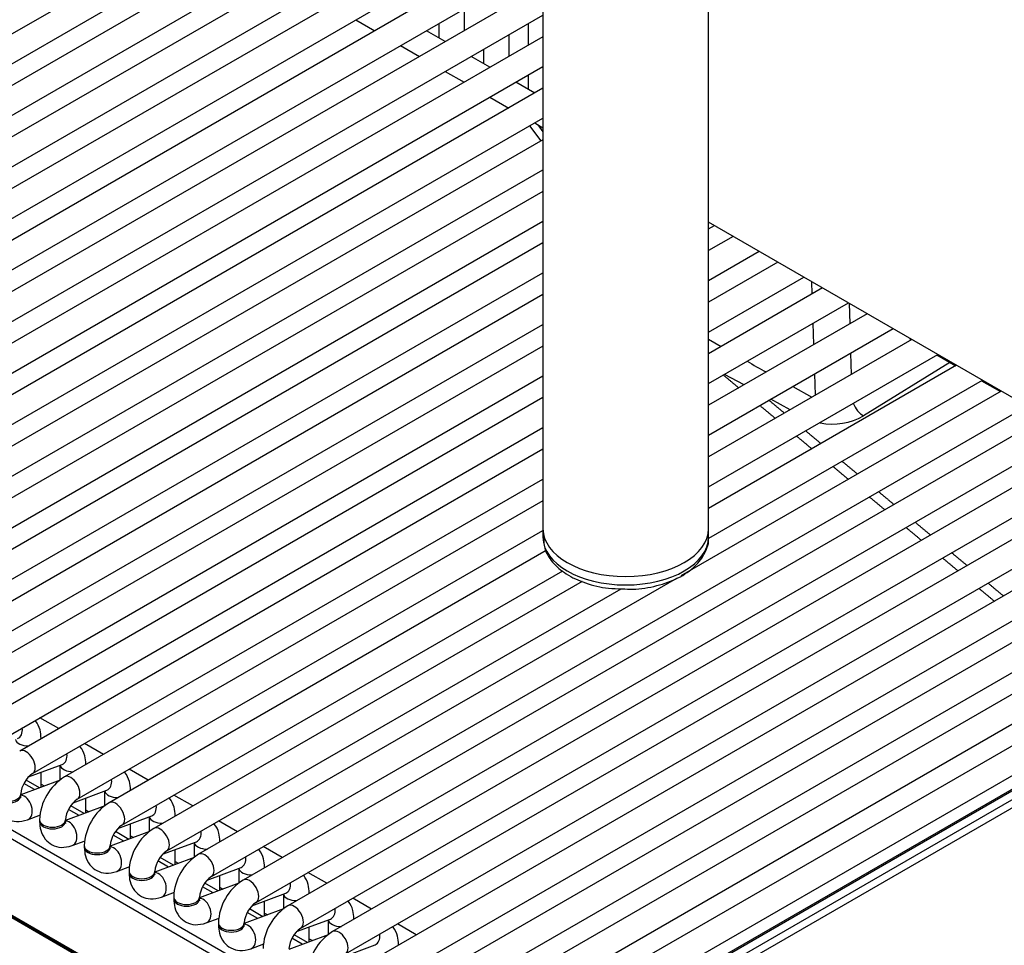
# Model space of a CAD drawing. Header units: millimetres. Extents: x -40 to 419, y 0 to 295.
# Tile 55 of 72: x 342 to 352, y 103 to 112. Entities that reach past the tile are written whole.
import ezdxf

# ---------------------------------------------------------------- set-up
doc = ezdxf.new("R2010")
doc.units = ezdxf.units.MM
doc.layers.add('BW4_CTMPLUS_RL', color=7, linetype='Continuous')
doc.layers.add('Standard', color=7, linetype='Continuous')

# ---------------------------------------------------------------- blocks, each defined once
blk = doc.blocks.new('SE3')
at = {"layer": 'BW4_CTMPLUS_RL', "color": 7, "linetype": 'Continuous'}
for p, q in [((347.3490772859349, 128.6841101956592), (347.3490772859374, 107.0749685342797)), ((348.9490772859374, 107.0749685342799), (348.9490772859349, 128.6841101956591)), ((347.1623918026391, 100.4769704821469), (318.1003030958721, 117.2559752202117)), ((318.1013773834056, 117.246492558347), (347.1634660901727, 100.4674878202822)), ((318.1114691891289, 117.228426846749), (347.173557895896, 100.4494221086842)), ((345.3628019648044, 113.6822939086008), (336.2411244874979, 108.4158909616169)), ((336.3661244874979, 108.1993846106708), (345.4878019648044, 113.4657875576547)), ((345.7948442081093, 113.4328542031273), (336.6731667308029, 108.1664512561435)), ((336.7981667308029, 107.9499449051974), (345.9198442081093, 113.2163478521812)), ((346.2268864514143, 113.1834144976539), (337.1052089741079, 107.9170115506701)), ((337.2302089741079, 107.700505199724), (346.3518864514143, 112.9669081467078)), ((346.6589286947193, 112.9339747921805), (337.5372512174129, 107.6675718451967)), ((337.6622512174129, 107.4510654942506), (346.7839286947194, 112.7174684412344)), ((347.0909709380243, 112.6845350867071), (337.9692934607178, 107.4181321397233)), ((338.0942934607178, 107.2016257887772), (347.2159709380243, 112.468028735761)), ((347.3490772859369, 112.3346734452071), (338.4013357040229, 107.1686924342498)), ((346.591163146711, 111.8970915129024), (346.591163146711, 112.1072957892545)), ((338.5263357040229, 106.9521860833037), (347.3490772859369, 112.0459983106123)), ((345.5405603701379, 111.9996094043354), (345.7226026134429, 111.8945072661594)), ((346.341163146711, 111.962958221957), (346.341163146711, 111.8260563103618)), ((347.2052476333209, 111.962958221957), (347.2052476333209, 111.752753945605)), ((346.4046448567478, 111.7894051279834), (346.2226026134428, 111.8945072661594)), ((347.023205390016, 111.647651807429), (347.023205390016, 111.857856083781)), ((347.3490772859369, 111.8357940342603), (338.8333779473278, 106.9192527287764)), ((345.9726026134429, 111.750169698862), (346.1546448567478, 111.645067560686)), ((346.773205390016, 111.7135185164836), (346.773205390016, 111.5766166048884)), ((346.8366871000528, 111.53996542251), (346.6546448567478, 111.645067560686)), ((338.9583779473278, 106.7027463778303), (347.3490772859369, 111.5471188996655)), ((346.4046448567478, 111.5007299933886), (346.5866871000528, 111.3956278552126)), ((347.2687293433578, 111.2905257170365), (347.0866871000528, 111.3956278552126)), ((347.2052476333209, 111.4640788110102), (347.2052476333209, 111.3271768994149)), ((347.349077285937, 111.3369146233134), (339.2654201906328, 106.669813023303)), ((346.8366871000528, 111.2512902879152), (347.0187293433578, 111.1461881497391)), ((339.3904201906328, 106.4533066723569), (347.349077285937, 111.0482394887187)), ((347.2687293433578, 111.0018505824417), (347.349077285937, 110.9554616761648)), ((347.330449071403, 110.8272802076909), (347.2224579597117, 110.9751357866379)), ((347.2988670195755, 110.9844505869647), (347.349077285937, 110.915705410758)), ((347.349077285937, 110.8380352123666), (339.6974624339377, 106.4203733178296)), ((339.8224624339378, 106.2038669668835), (347.349077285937, 110.5493600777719)), ((347.349077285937, 110.3391558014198), (340.1295046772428, 106.1709336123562)), ((340.2545046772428, 105.95442726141), (347.3490772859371, 110.050480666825)), ((354.8489140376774, 106.6361016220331), (348.9490772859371, 110.0423739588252)), ((348.9490772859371, 109.9764822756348), (349.0061411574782, 110.00942811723)), ((349.1881834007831, 109.904325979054), (348.9490772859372, 109.7662779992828)), ((347.3490772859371, 109.8402763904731), (340.5615469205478, 105.9214939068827)), ((348.9490772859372, 109.477602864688), (349.4381834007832, 109.7599884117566)), ((349.6202256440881, 109.6548862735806), (348.9490772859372, 109.267398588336)), ((340.6865469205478, 105.7049875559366), (347.3490772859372, 109.5516012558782)), ((348.9490772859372, 108.9787234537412), (349.8702256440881, 109.5105487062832)), ((350.0522678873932, 109.4054465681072), (348.9490772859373, 108.7685191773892)), ((349.952730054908, 109.3479783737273), (349.9491912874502, 109.4649578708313)), ((347.3490772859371, 109.3413969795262), (340.9935891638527, 105.6720542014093)), ((348.9490772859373, 108.4798440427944), (350.3022678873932, 109.2611090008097)), ((350.3091448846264, 109.2571385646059), (350.3151585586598, 109.0583471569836)), ((350.4843101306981, 109.1560068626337), (348.9490772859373, 108.2696397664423)), ((341.1185891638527, 105.4555478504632), (347.3490772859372, 109.0527218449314)), ((348.9490772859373, 107.9809646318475), (350.7343101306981, 109.0116692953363)), ((349.9675626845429, 108.857662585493), (349.9613129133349, 109.0642585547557)), ((348.9490772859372, 108.9103845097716), (349.0719362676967, 108.8394518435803)), ((350.9163523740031, 108.9065671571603), (348.9490772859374, 107.7707603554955)), ((347.3490772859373, 108.8425175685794), (341.4256314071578, 105.4226144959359)), ((348.9490772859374, 107.4820852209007), (351.1663523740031, 108.7622295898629)), ((350.3237414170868, 108.774627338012), (350.3299911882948, 108.5680313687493)), ((351.1571095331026, 108.7568932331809), (351.3391517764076, 108.6517910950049)), ((351.348394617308, 108.6571274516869), (348.9490772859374, 107.2718809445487)), ((351.283930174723, 108.6836733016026), (350.4489792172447, 108.1667473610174)), ((341.5506314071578, 105.2061081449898), (347.3490772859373, 108.5538424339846)), ((349.2930601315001, 108.4682383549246), (349.1028649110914, 108.5686333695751)), ((349.9823953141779, 108.3673467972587), (349.9761455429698, 108.5739427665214)), ((348.9513279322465, 106.9845052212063), (351.598394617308, 108.5127898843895)), ((349.7635231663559, 108.4511856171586), (349.950047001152, 108.3486706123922)), ((351.5891517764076, 108.5074535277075), (351.7711940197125, 108.4023513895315)), ((334.8997971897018, 108.385862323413), (346.9840482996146, 101.4090166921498)), ((347.3490772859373, 108.3436381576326), (341.8576736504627, 105.1731747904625)), ((351.780436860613, 108.4076877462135), (348.6829531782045, 106.6193547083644)), ((346.9395907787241, 101.3417787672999), (334.8553396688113, 108.318624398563)), ((344.1428848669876, 103.7094699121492), (352.0304368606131, 108.2633501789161)), ((349.7389743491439, 108.2268076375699), (349.5524507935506, 108.32932248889)), ((352.212479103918, 108.15824804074), (344.4499271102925, 103.6765365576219)), ((341.9826736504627, 104.9566684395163), (347.3490772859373, 108.0549630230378)), ((344.5749271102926, 103.4600302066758), (352.462479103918, 108.0139104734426)), ((352.644521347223, 107.9088083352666), (344.8819693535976, 103.4270968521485)), ((347.3490772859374, 107.8447587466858), (342.2897158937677, 104.923735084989)), ((345.0069693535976, 103.2105905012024), (352.894521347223, 107.7644707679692)), ((353.076563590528, 107.6593686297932), (345.3140115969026, 103.1776571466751)), ((342.4147158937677, 104.7072287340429), (347.3490772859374, 107.556083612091)), ((345.4390115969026, 102.961150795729), (353.326563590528, 107.5150310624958)), ((353.508605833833, 107.4099289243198), (345.7460538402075, 102.9282174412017)), ((347.3490772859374, 107.345879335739), (342.7217581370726, 104.6742953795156)), ((345.8710538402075, 102.7117110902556), (353.758605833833, 107.2655913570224)), ((353.940648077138, 107.1604892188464), (346.1780960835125, 102.6787777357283)), ((342.8467581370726, 104.4577890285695), (347.3490772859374, 107.0572042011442)), ((347.3490772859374, 107.0749685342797), (347.3490772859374, 106.9933188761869)), ((348.9490772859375, 106.9933188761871), (348.9490772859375, 107.0749685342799)), ((347.3794082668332, 106.8645115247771), (343.1538003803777, 104.4248556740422)), ((346.3030960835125, 102.4622713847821), (353.8704808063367, 106.8313029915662)), ((343.2788003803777, 104.2083493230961), (347.5401479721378, 106.6686395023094)), ((353.9286935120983, 106.6547078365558), (346.6101383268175, 102.4293380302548)), ((347.7273142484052, 106.5664957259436), (343.5858426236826, 104.1754159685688)), ((348.6387459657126, 106.5938316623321), (344.0178848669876, 103.9259762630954)), ((343.7108426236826, 103.9589096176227), (348.1040114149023, 106.4953068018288)), ((346.7351383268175, 102.2128316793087), (354.0536935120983, 106.4382014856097)), ((354.3607357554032, 106.4052681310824), (347.0421805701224, 102.1798983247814)), ((347.1671805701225, 101.9633919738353), (354.4857357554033, 106.1887617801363)), ((354.3868880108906, 105.9998258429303), (347.4184761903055, 101.9766114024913)), ((354.4118880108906, 105.9973494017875), (347.4434761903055, 101.9741349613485)), ((347.5153999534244, 101.9326097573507), (354.4838117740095, 105.9558241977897)), ((354.5191671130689, 105.8945869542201), (347.5507552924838, 101.8713725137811)), ((342.6668784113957, 105.1414899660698), (342.4848361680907, 105.2465921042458)), ((342.4970148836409, 105.0434192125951), (342.4970148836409, 105.0457010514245)), ((343.0989206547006, 104.8920502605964), (342.9168784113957, 104.9971523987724)), ((342.3752584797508, 104.6738352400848), (342.7017389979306, 104.7958558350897)), ((342.4970148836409, 104.5753177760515), (342.4970148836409, 104.7193411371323)), ((342.6790571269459, 104.7873785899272), (342.6790571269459, 104.6433552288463)), ((342.9290571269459, 104.7939795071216), (342.9290571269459, 104.7962613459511)), ((343.5309628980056, 104.642610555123), (343.3489206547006, 104.747712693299)), ((342.6797089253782, 104.6435988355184), (342.3004391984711, 104.5018485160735)), ((342.4800761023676, 104.5689869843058), (342.3510783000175, 104.6434639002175)), ((342.4314422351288, 104.5508102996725), (342.3300536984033, 104.6093469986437)), ((342.4970148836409, 104.6038745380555), (342.5270400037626, 104.5865395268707)), ((342.8073007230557, 104.4243955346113), (343.1337812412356, 104.5464161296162)), ((343.1110993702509, 104.5379388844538), (343.1110993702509, 104.3939155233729)), ((343.3610993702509, 104.5445398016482), (343.3610993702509, 104.5468216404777)), ((342.3004391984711, 104.4929657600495), (342.3004391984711, 104.5092956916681)), ((342.9290571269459, 104.3258780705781), (342.9290571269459, 104.4699014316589)), ((343.9630051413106, 104.3931708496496), (343.7809628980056, 104.4982729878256)), ((343.1117511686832, 104.394159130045), (342.732481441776, 104.2524088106)), ((342.8634844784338, 104.3013705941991), (342.7620959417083, 104.3599072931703)), ((342.9121183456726, 104.3195472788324), (342.7831205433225, 104.3940241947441)), ((342.9290571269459, 104.354434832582), (342.9590822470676, 104.3370998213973)), ((342.3652805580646, 104.2591925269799), (342.4899526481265, 104.3057881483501)), ((342.482481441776, 104.2598559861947), (342.482481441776, 104.2435260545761)), ((342.732481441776, 104.2435260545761), (342.732481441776, 104.2598559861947)), ((343.2393429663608, 104.1749558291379), (343.5658234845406, 104.2969764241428)), ((343.5431416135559, 104.2884991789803), (343.5431416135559, 104.1444758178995)), ((343.7931416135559, 104.2951000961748), (343.7931416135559, 104.2973819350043)), ((344.3950473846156, 104.1437311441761), (344.2130051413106, 104.2488332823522)), ((343.3610993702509, 104.0764383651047), (343.3610993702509, 104.2204617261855)), ((342.7973228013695, 104.0097528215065), (342.9219948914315, 104.0563484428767)), ((343.5437934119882, 104.1447194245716), (343.1645236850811, 104.0029691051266)), ((343.2955267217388, 104.0519308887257), (343.1941381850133, 104.1104675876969)), ((343.3441605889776, 104.070107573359), (343.2151627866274, 104.1445844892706)), ((343.3610993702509, 104.1049951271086), (343.3911244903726, 104.0876601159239)), ((342.914523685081, 104.0104162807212), (342.914523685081, 103.9940863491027)), ((343.164523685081, 103.9940863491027), (343.164523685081, 104.0104162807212)), ((343.6713852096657, 103.9255161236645), (343.9978657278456, 104.0475367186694)), ((343.7931416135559, 103.8269986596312), (343.7931416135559, 103.9710220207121)), ((343.9751838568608, 104.0390594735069), (343.9751838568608, 103.8950361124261)), ((344.2251838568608, 104.0456603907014), (344.2251838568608, 104.0479422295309)), ((344.8270896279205, 103.8942914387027), (344.6450473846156, 103.9993935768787)), ((343.9758356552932, 103.8952797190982), (343.596565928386, 103.7535293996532)), ((343.7275689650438, 103.8024911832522), (343.6261804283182, 103.8610278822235)), ((343.7762028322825, 103.8206678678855), (343.6472050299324, 103.8951447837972)), ((343.2293650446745, 103.760313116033), (343.3540371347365, 103.8069087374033)), ((343.7931416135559, 103.8555554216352), (343.8231667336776, 103.8382204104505)), ((344.1034274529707, 103.6760764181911), (344.4299079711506, 103.798097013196)), ((344.4072261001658, 103.7896197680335), (344.4072261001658, 103.6455964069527)), ((344.6572261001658, 103.796220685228), (344.6572261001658, 103.7985025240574)), ((343.346565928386, 103.7609765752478), (343.346565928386, 103.7446466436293)), ((343.596565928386, 103.7446466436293), (343.596565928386, 103.7609765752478)), ((344.2251838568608, 103.5775589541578), (344.2251838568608, 103.7215823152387)), ((345.2591318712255, 103.6448517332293), (345.0770896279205, 103.7499538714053)), ((344.4078778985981, 103.6458400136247), (344.028608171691, 103.5040896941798)), ((344.1596112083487, 103.5530514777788), (344.0582226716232, 103.61158817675)), ((344.2082450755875, 103.5712281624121), (344.0792472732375, 103.6457050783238)), ((344.2251838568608, 103.6061157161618), (344.2552089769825, 103.588780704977)), ((343.6614072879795, 103.5108734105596), (343.7860793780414, 103.5574690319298)), ((343.778608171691, 103.5115368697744), (343.778608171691, 103.4952069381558)), ((344.028608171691, 103.4952069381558), (344.028608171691, 103.5115368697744)), ((344.5354696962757, 103.4266367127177), (344.8619502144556, 103.5486573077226)), ((344.8392683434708, 103.5401800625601), (344.8392683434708, 103.3961567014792)), ((345.0892683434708, 103.5467809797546), (345.0892683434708, 103.549062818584)), ((345.6911741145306, 103.3954120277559), (345.5091318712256, 103.5005141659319)), ((344.8399201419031, 103.3964003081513), (344.4606504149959, 103.2546499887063)), ((344.6402873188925, 103.3217884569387), (344.5112895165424, 103.3962653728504)), ((344.6572261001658, 103.3281192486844), (344.6572261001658, 103.4721426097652)), ((344.0934495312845, 103.2614337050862), (344.2181216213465, 103.3080293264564)), ((344.5916534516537, 103.3036117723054), (344.4902649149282, 103.3621484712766)), ((344.6572261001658, 103.3566760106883), (344.6872512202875, 103.3393409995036)), ((344.9675119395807, 103.1771970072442), (345.2939924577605, 103.2992176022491)), ((345.2713105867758, 103.2907403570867), (345.2713105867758, 103.1467169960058)), ((345.5213105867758, 103.2973412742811), (345.5213105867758, 103.2996231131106)), ((344.2106504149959, 103.262097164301), (344.2106504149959, 103.2457672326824)), ((344.4606504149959, 103.2457672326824), (344.4606504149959, 103.262097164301)), ((345.0892683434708, 103.078679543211), (345.0892683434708, 103.2227029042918)), ((346.1232163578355, 103.1459723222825), (345.9411741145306, 103.2510744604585)), ((345.2719623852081, 103.1469606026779), (344.8926926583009, 103.0052102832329)), ((345.021069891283, 103.055688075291), (344.9223071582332, 103.1127087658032)), ((345.0723295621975, 103.0723487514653), (344.9433317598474, 103.146825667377)), ((345.0892683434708, 103.1072363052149), (345.1192934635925, 103.0899012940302)), ((344.5254917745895, 103.0119939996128), (344.6501638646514, 103.058589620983)), ((345.3995541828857, 102.9277573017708), (345.7260347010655, 103.0497778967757)), ((345.9533528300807, 103.0479015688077), (345.9533528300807, 103.0501834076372))]:
    blk.add_line(p, q, dxfattribs=at)
for centre, radius, start, end in [((350.147371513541, 108.707358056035), 0.6190534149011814, 259.084974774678, 299.157228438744), ((342.5660008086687, 104.4879289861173), 0.2664197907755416, 124.6000269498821, 175.399973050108), ((342.992837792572, 104.2414945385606), 0.5106865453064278, 122.0604816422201, 177.9395183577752), ((342.9980430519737, 104.2384892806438), 0.266419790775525, 124.6000269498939, 175.399973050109), ((343.424880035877, 103.9920548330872), 0.5106865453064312, 122.0604816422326, 177.9395183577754), ((343.4300852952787, 103.9890495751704), 0.2664197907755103, 124.6000269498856, 175.3999730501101), ((343.856922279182, 103.7426151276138), 0.5106865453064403, 122.0604816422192, 177.9395183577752), ((343.8621275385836, 103.739609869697), 0.2664197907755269, 124.6000269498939, 175.399973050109), ((344.288964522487, 103.4931754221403), 0.5106865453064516, 122.0604816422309, 177.9395183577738), ((344.2941697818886, 103.4901701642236), 0.2664197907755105, 124.6000269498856, 175.3999730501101), ((344.7210067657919, 103.2437357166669), 0.5106865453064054, 122.0604816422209, 177.9395183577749), ((344.7262120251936, 103.2407304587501), 0.2664197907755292, 124.6000269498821, 175.399973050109), ((345.1530490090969, 102.9942960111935), 0.5106865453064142, 122.0604816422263, 177.9395183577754), ((345.1582542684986, 102.9912907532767), 0.2664197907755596, 124.6000269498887, 175.399973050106), ((345.5850912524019, 102.7448563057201), 0.510686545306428, 122.0604816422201, 177.9395183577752)]:
    blk.add_arc(centre, radius, start, end, dxfattribs=at)
for centre, major_axis, ratio, start_param, end_param in [((350.9746759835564, 109.006558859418), (-0.06250000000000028, -0.1082531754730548), 0.5773502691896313, 5.896216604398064, 6.205090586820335), ((349.1622247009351, 127.4310249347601), (11.43429381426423, -19.78066445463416), 0.5769982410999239, -0.7763829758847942, -0.7649416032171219), ((350.4427282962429, 108.2884465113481), (-0.07895888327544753, 0.1275362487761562), 0.5575636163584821, 1.224311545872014, 2.362798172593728), ((348.1490772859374, 107.0749685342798), (-0.7999999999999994, -9.520551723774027e-14), 0.5773502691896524, 9.2458296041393e-15, 3.141592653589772), ((348.1490772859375, 107.0749685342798), (0.7999999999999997, 9.376882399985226e-14), 0.5773502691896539, 3.141592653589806, 6.283185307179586), ((348.1490772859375, 106.993318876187), (-0.8, -9.576375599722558e-14), 0.5773502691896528, 8.037207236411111e-15, 3.141592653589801), ((342.2259351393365, 105.1623849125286), (0.04376161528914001, -0.1170893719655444), 0.6688348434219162, 1.68578465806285e-13, 1.209240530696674), ((342.3720148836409, 105.0457010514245), (0.1249999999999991, -2.818925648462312e-16), 0.5773502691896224, 3.260392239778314, 4.744529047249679), ((342.3720148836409, 105.0457010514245), (0.1249999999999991, -2.818925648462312e-16), 0.5773502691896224, 6.251045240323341, 6.283038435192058), ((342.3522158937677, 104.815481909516), (-0.06250000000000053, 0.1082531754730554), 0.5773502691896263, 3.149657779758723, 6.283185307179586), ((342.6579773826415, 104.9129452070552), (0.04376161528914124, -0.1170893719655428), 0.6688348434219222, 0, 1.209240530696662), ((342.8040571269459, 104.7962613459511), (0.1249999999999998, -1.837597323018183e-15), 0.5773502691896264, 3.260392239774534, 4.744529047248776), ((342.8040571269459, 104.7962613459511), (0.1249999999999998, -1.837597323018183e-15), 0.5773502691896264, 6.251045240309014, 6.283038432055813), ((342.7842581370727, 104.5660422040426), (-0.06250000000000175, 0.1082531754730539), 0.5773502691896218, 3.149657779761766, 6.283185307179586), ((343.0900196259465, 104.6635055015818), (0.04376161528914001, -0.1170893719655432), 0.6688348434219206, 1.636768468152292e-13, 1.209240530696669), ((343.2360993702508, 104.5468216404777), (0.1250000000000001, -1.98421533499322e-15), 0.5773502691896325, 3.260392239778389, 4.744529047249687), ((343.2360993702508, 104.5468216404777), (0.1250000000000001, -1.98421533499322e-15), 0.5773502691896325, 6.251045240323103, 6.28303843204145), ((342.1754391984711, 104.5092956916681), (-0.1250000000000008, -9.920449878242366e-16), 0.5773502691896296, 0, 3.133527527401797), ((342.1754391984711, 104.4929657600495), (0.1250000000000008, -1.273937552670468e-15), 0.5773502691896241, 3.141592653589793, 6.283185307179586), ((342.3215189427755, 104.3762818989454), (0.04376161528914, -0.1170893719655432), 0.6688348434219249, 0.0001366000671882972, 2.871855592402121), ((343.2163003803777, 104.3166024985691), (-0.06250000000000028, 0.1082531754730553), 0.5773502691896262, 3.149657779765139, 6.283185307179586), ((343.5220618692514, 104.4140657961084), (0.04376161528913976, -0.1170893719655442), 0.6688348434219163, 0, 1.209240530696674), ((342.607481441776, 104.2598559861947), (-0.1250000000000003, -1.408209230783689e-16), 0.5773502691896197, 0, 3.133527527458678), ((342.607481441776, 104.2435260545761), (0.1250000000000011, -2.820179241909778e-16), 0.5773502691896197, 3.141592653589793, 6.283185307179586), ((342.7535611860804, 104.126842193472), (0.04376161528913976, -0.1170893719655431), 0.6688348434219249, 0.0001365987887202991, 2.871855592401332), ((343.6681416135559, 104.2973819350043), (0.1250000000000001, -8.509733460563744e-16), 0.577350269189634, 3.260392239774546, 4.744529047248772), ((343.6681416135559, 104.2973819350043), (0.1250000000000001, -8.509733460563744e-16), 0.577350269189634, 6.251045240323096, 6.28303843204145), ((343.6483426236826, 104.0671627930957), (-0.06249999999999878, 0.1082531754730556), 0.5773502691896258, 3.149657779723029, 6.283185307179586), ((343.9541041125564, 104.164626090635), (0.04376161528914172, -0.117089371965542), 0.6688348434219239, 1.392307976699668e-13, 1.209240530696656), ((343.039523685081, 104.0104162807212), (-0.1250000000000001, 1.984340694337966e-15), 0.5773502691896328, 0, 3.133527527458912), ((343.039523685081, 103.9940863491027), (0.1249999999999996, -5.690807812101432e-16), 0.5773502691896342, 3.141592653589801, 6.283185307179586), ((343.1856034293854, 103.8774024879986), (0.04376161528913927, -0.1170893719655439), 0.6688348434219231, 0.0001366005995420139, 2.871855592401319), ((344.1001838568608, 104.0479422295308), (0.1250000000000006, -1.133116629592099e-15), 0.5773502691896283, 3.260392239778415, 4.744529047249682), ((344.1001838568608, 104.0479422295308), (0.1250000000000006, -1.133116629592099e-15), 0.5773502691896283, 6.251045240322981, 6.28303843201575), ((344.0803848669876, 103.8177230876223), (-0.06250000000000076, 0.1082531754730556), 0.5773502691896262, 3.149657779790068, 6.283185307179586), ((344.3861463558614, 103.9151863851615), (0.04376161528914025, -0.1170893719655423), 0.6688348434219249, 1.569138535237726e-13, 1.209240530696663), ((344.5322261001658, 103.7985025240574), (0.1249999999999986, 1.253593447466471e-19), 0.5773502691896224, 3.260392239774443, 4.744529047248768), ((344.5322261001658, 103.7985025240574), (0.1249999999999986, 1.253593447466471e-19), 0.5773502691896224, 6.251045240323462, 6.283038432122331), ((343.471565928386, 103.7609765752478), (-0.1250000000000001, 8.510987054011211e-16), 0.5773502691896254, 0, 3.133527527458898), ((343.471565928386, 103.7446466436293), (0.1250000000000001, 1.415134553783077e-15), 0.5773502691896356, 3.141592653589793, 6.283185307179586), ((343.6176456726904, 103.6279627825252), (0.04376161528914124, -0.1170893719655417), 0.6688348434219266, 0.0001366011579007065, 2.871855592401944), ((344.5124271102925, 103.5682833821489), (-0.06249999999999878, 0.1082531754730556), 0.5773502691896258, 3.149657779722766, 6.283185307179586), ((344.8181885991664, 103.6657466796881), (0.04376161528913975, -0.1170893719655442), 0.6688348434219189, 0, 1.209240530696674), ((343.903608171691, 103.5115368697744), (-0.1250000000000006, 1.133241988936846e-15), 0.5773502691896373, 0, 3.133527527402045), ((343.903608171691, 103.4952069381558), (0.1250000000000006, -1.132991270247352e-15), 0.5773502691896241, 3.141592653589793, 6.283185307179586), ((344.0496879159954, 103.3785230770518), (0.04376161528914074, -0.1170893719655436), 0.6688348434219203, 0.0001366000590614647, 2.871855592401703), ((344.9642683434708, 103.549062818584), (0.1250000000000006, -1.133116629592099e-15), 0.5773502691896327, 3.260392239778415, 4.744529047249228), ((344.9642683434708, 103.549062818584), (0.1250000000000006, -1.133116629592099e-15), 0.5773502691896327, 6.25104524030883, 6.28303843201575), ((344.9444693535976, 103.3188436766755), (-0.06249999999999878, 0.1082531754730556), 0.5773502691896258, 3.149657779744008, 6.283185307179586), ((345.2502308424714, 103.4163069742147), (0.04376161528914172, -0.117089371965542), 0.6688348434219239, 8.951349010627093e-13, 1.209240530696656), ((345.3963105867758, 103.2996231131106), (0.1249999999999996, 5.693314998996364e-16), 0.5773502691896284, 3.260392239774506, 4.74452904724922), ((345.3963105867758, 103.2996231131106), (0.1249999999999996, 5.693314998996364e-16), 0.5773502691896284, 6.251045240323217, 6.283038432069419), ((344.335650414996, 103.262097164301), (-0.1250000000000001, 8.510987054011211e-16), 0.5773502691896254, 0, 3.133527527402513), ((344.335650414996, 103.2457672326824), (0.1250000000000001, 2.820179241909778e-16), 0.577350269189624, 3.141592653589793, 6.283185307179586), ((344.4817301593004, 103.1290833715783), (0.04376161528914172, -0.117089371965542), 0.6688348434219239, 0.0001366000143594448, 2.87185559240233), ((345.3765115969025, 103.069403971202), (-0.06249999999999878, 0.1082531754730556), 0.5773502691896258, 3.149657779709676, 6.283185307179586), ((345.6822730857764, 103.1668672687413), (0.04376161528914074, -0.1170893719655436), 0.6688348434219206, 0, 1.209240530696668), ((345.8283528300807, 103.0501834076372), (0.1250000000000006, 2.265982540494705e-15), 0.5773502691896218, 6.251045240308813, 6.28303843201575)]:
    blk.add_ellipse(centre, major_axis=major_axis, ratio=ratio, start_param=start_param, end_param=end_param, dxfattribs=at)
for points, weights in [([(349.0929015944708, 108.5628810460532), (349.1673395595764, 108.5007554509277), (349.2417729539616, 108.4386276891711)], [1.000000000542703, 1.000000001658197, 1.00000000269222]), ([(349.4462053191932, 108.2679816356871), (349.5206335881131, 108.2058499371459), (349.5950572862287, 108.1437160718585)], [1.000000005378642, 1.000000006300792, 1.000000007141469]), ([(349.6827788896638, 108.1943631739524), (349.6083546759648, 108.2564962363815), (349.5339258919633, 108.3186271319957)], [1.000000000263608, 1.00000000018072, 1.000000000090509]), ([(349.7994613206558, 107.9730546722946), (349.8738791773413, 107.910917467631), (349.9482924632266, 107.8487780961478)], [1.00000000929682, 1.000000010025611, 1.000000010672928]), ([(350.0360189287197, 107.8994269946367), (349.961604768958, 107.9615658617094), (349.8871860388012, 108.0237025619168)], [1.000000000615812, 1.000000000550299, 1.000000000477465]), ([(350.1526695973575, 107.6781001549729), (350.2270773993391, 107.6159571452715), (350.3014806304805, 107.5538119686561)], [1.000000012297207, 1.000000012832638, 1.000000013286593]), ([(350.389211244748, 107.6044632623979), (350.3148071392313, 107.666607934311), (350.2403984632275, 107.7287504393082)], [1.000000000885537, 1.000000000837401, 1.000000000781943]), ([(350.5058301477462, 107.3831180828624), (350.5802278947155, 107.3209692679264), (350.6546210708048, 107.2588182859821)], [1.000000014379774, 1.000000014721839, 1.000000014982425]), ([(350.7423558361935, 107.30947197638), (350.6679617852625, 107.3716224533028), (350.5935631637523, 107.4337707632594)], [1.000000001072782, 1.000000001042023, 1.000000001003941]), ([(351.0954527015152, 107.0144531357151), (351.0210687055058, 107.0766094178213), (350.9466801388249, 107.1387635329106)], [1.000000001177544, 1.000000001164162, 1.000000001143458]), ([(350.8589429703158, 107.0881084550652), (350.9333306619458, 107.0259538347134), (351.0077137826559, 106.9637970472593)], [1.000000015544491, 1.000000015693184, 1.000000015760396]), ([(351.4485018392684, 106.7194067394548), (351.3741278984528, 106.781568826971), (351.2997493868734, 106.8437287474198)], [1.00000000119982, 1.000000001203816, 1.00000000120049]), ([(351.2120080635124, 106.7930712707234), (351.2863856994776, 106.7309108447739), (351.3607587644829, 106.6687482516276)], [1.000000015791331, 1.000000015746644, 1.000000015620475]), ([(351.8015032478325, 106.4243327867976), (351.7271393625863, 106.4865006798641), (351.6527709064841, 106.5486664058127)], [1.000000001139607, 1.000000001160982, 1.000000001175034]), ([(351.5650254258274, 106.4980065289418), (351.6393930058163, 106.4358402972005), (351.7137560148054, 106.3736718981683)], [1.000000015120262, 1.00000001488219, 1.000000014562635])]:
    blk.add_rational_spline(points, weights, degree=2, dxfattribs=at)
for points, knots in [([(347.3570955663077, 106.995559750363), (347.3566619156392, 106.9561121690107), (347.3574562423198, 106.8747487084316), (347.4365208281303, 106.7464952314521), (347.5701784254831, 106.6314741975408), (347.7549746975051, 106.5452151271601), (347.9496219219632, 106.4967649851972), (348.0654801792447, 106.4951903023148), (348.1139038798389, 106.4949323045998)], [0, 0, 0, 0, 0.1273854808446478, 0.3069800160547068, 0.4922824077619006, 0.688685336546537, 0.8885630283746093, 1, 1, 1, 1]), ([(348.1139038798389, 106.4949323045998), (348.1519443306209, 106.4924339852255), (348.2586883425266, 106.4861063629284), (348.4548925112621, 106.5194305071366), (348.6617646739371, 106.5931302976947), (348.8240178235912, 106.7039186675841), (348.9183597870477, 106.835879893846), (348.9584591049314, 106.9427510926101), (348.9480554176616, 106.9902604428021), (348.9474699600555, 106.9929205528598)], [0, 0, 0, 0, 0.08326526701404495, 0.2722612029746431, 0.4626588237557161, 0.6558850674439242, 0.8278752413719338, 0.9916874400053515, 1, 1, 1, 1]), ([(342.4970148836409, 105.0457010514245), (342.4953145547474, 105.0767824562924), (342.4906149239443, 105.1340911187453), (342.4624803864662, 105.1921720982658), (342.4406887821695, 105.2190380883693), (342.4393791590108, 105.2206071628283)], [0, 0, 0, 0, 0.1768572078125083, 0.3849217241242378, 0.3979967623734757, 0.3979967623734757, 0.3979967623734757, 0.3979967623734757]), ([(342.9290571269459, 104.7962613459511), (342.9273567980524, 104.827342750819), (342.9226571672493, 104.8846514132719), (342.8945226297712, 104.9427323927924), (342.8727310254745, 104.9695983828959), (342.8714214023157, 104.9711674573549)], [0, 0, 0, 0, 0.1768572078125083, 0.3849217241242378, 0.3979967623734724, 0.3979967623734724, 0.3979967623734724, 0.3979967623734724]), ([(343.3610993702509, 104.5468216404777), (343.3593990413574, 104.5779030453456), (343.3546994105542, 104.6352117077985), (343.3265648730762, 104.693292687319), (343.3047732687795, 104.7201586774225), (343.3034636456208, 104.7217277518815)], [0, 0, 0, 0, 0.1768572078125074, 0.3849217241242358, 0.3979967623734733, 0.3979967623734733, 0.3979967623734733, 0.3979967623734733]), ([(342.0504391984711, 104.4929657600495), (342.0521395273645, 104.4618843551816), (342.0568391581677, 104.4045756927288), (342.0974000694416, 104.3208416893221), (342.1689202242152, 104.2603589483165), (342.2658866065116, 104.2337169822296), (342.3269829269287, 104.2485059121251), (342.3652805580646, 104.2591925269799)], [0, 0, 0, 0, 0.1768572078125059, 0.3849217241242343, 0.5737827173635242, 0.7694898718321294, 1, 1, 1, 1]), ([(342.3027330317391, 104.4741787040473), (342.3027572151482, 104.4741240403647), (342.3022915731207, 104.4752599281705), (342.3005706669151, 104.483034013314), (342.3004668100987, 104.4912100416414), (342.3004391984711, 104.4929657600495)], [0.7480315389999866, 0.7480315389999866, 0.7480315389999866, 0.7480315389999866, 0.8180833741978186, 0.9669985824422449, 1, 1, 1, 1]), ([(343.7931416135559, 104.2973819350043), (343.7914412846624, 104.3284633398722), (343.7867416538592, 104.385772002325), (343.7586071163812, 104.4438529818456), (343.7368155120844, 104.4707189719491), (343.7355058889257, 104.4722880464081)], [0, 0, 0, 0, 0.1768572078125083, 0.3849217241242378, 0.3979967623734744, 0.3979967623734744, 0.3979967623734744, 0.3979967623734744]), ([(342.482481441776, 104.2435260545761), (342.4841817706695, 104.2124446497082), (342.4888814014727, 104.1551359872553), (342.5294423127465, 104.0714019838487), (342.6009624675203, 104.0109192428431), (342.6979288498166, 103.9842772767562), (342.7590251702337, 103.9990662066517), (342.7973228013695, 104.0097528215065)], [0, 0, 0, 0, 0.1768572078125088, 0.3849217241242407, 0.5737827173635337, 0.7694898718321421, 1, 1, 1, 1]), ([(342.7347752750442, 104.2247389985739), (342.7347994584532, 104.2246843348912), (342.7343338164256, 104.2258202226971), (342.73261291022, 104.2335943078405), (342.7325090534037, 104.241770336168), (342.732481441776, 104.2435260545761)], [0.7480315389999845, 0.7480315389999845, 0.7480315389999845, 0.7480315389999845, 0.8180833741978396, 0.9669985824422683, 1, 1, 1, 1]), ([(344.2251838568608, 104.0479422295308), (344.2234835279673, 104.0790236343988), (344.2187838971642, 104.1363322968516), (344.1906493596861, 104.1944132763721), (344.1688577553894, 104.2212792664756), (344.1675481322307, 104.2228483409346)], [0, 0, 0, 0, 0.1768572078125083, 0.3849217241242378, 0.3979967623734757, 0.3979967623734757, 0.3979967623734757, 0.3979967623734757]), ([(342.914523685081, 103.9940863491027), (342.9162240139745, 103.9630049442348), (342.9209236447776, 103.9056962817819), (342.9614845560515, 103.8219622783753), (343.0330047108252, 103.7614795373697), (343.1299710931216, 103.7348375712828), (343.1910674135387, 103.7496265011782), (343.2293650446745, 103.760313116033)], [0, 0, 0, 0, 0.1768572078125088, 0.3849217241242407, 0.5737827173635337, 0.7694898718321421, 1, 1, 1, 1]), ([(343.1668175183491, 103.9752992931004), (343.1668417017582, 103.9752446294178), (343.1663760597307, 103.9763805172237), (343.1646551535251, 103.9841546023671), (343.1645512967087, 103.9923306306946), (343.164523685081, 103.9940863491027)], [0.7480315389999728, 0.7480315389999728, 0.7480315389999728, 0.7480315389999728, 0.8180833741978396, 0.9669985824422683, 1, 1, 1, 1]), ([(344.6572261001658, 103.7985025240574), (344.6555257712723, 103.8295839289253), (344.6508261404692, 103.8868925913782), (344.6226916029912, 103.9449735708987), (344.6008999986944, 103.9718395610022), (344.5995903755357, 103.9734086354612)], [0, 0, 0, 0, 0.1768572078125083, 0.3849217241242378, 0.3979967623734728, 0.3979967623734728, 0.3979967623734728, 0.3979967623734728]), ([(343.346565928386, 103.7446466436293), (343.3482662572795, 103.7135652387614), (343.3529658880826, 103.6562565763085), (343.3935267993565, 103.5725225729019), (343.4650469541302, 103.5120398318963), (343.5620133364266, 103.4853978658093), (343.6231096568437, 103.5001867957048), (343.6614072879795, 103.5108734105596)], [0, 0, 0, 0, 0.1768572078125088, 0.3849217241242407, 0.5737827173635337, 0.7694898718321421, 1, 1, 1, 1]), ([(343.5988597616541, 103.725859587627), (343.5988839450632, 103.7258049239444), (343.5984183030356, 103.7269408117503), (343.59669739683, 103.7347148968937), (343.5965935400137, 103.7428909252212), (343.596565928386, 103.7446466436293)], [0.7480315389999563, 0.7480315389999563, 0.7480315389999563, 0.7480315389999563, 0.8180833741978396, 0.9669985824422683, 1, 1, 1, 1]), ([(345.0892683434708, 103.549062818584), (345.0875680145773, 103.5801442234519), (345.0828683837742, 103.6374528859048), (345.0547338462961, 103.6955338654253), (345.0329422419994, 103.7223998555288), (345.0316326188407, 103.7239689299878)], [0, 0, 0, 0, 0.1768572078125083, 0.3849217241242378, 0.3979967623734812, 0.3979967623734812, 0.3979967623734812, 0.3979967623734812]), ([(343.778608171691, 103.4952069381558), (343.7803085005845, 103.464125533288), (343.7850081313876, 103.4068168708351), (343.8255690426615, 103.3230828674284), (343.8970891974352, 103.2626001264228), (343.9940555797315, 103.2359581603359), (344.0551519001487, 103.2507470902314), (344.0934495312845, 103.2614337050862)], [0, 0, 0, 0, 0.1768572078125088, 0.3849217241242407, 0.5737827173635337, 0.7694898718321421, 1, 1, 1, 1]), ([(344.0309020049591, 103.4764198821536), (344.0309261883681, 103.476365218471), (344.0304605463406, 103.4775011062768), (344.028739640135, 103.4852751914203), (344.0286357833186, 103.4934512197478), (344.028608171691, 103.4952069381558)], [0.7480315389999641, 0.7480315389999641, 0.7480315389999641, 0.7480315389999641, 0.8180833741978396, 0.9669985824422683, 1, 1, 1, 1]), ([(345.5213105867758, 103.2996231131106), (345.5196102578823, 103.3307045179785), (345.5149106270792, 103.3880131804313), (345.4867760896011, 103.4460941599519), (345.4649844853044, 103.4729601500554), (345.4636748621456, 103.4745292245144)], [0, 0, 0, 0, 0.1768572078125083, 0.3849217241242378, 0.3979967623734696, 0.3979967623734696, 0.3979967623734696, 0.3979967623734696]), ([(344.2106504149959, 103.2457672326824), (344.2123507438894, 103.2146858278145), (344.2170503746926, 103.1573771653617), (344.2576112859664, 103.073643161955), (344.3291314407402, 103.0131604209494), (344.4260978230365, 102.9865184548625), (344.4871941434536, 103.001307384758), (344.5254917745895, 103.0119939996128)], [0, 0, 0, 0, 0.1768572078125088, 0.3849217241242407, 0.5737827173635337, 0.7694898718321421, 1, 1, 1, 1]), ([(344.4629442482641, 103.2269801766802), (344.4629684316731, 103.2269255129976), (344.4625027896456, 103.2280614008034), (344.46078188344, 103.2358354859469), (344.4606780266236, 103.2440115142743), (344.4606504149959, 103.2457672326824)], [0.7480315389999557, 0.7480315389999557, 0.7480315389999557, 0.7480315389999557, 0.8180833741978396, 0.9669985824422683, 1, 1, 1, 1]), ([(345.9533528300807, 103.0501834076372), (345.9516525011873, 103.0812648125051), (345.9469528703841, 103.1385734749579), (345.918818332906, 103.1966544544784), (345.8970267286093, 103.223520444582), (345.8957171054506, 103.225089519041)], [0, 0, 0, 0, 0.1768572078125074, 0.3849217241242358, 0.3979967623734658, 0.3979967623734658, 0.3979967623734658, 0.3979967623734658])]:
    blk.add_open_spline(points, degree=3, knots=knots, dxfattribs=at)

msp = doc.modelspace()

# ---------------------------------------------------------------- block references
at = {"layer": 'Standard'}
msp.add_blockref('SE3', (0, 0), dxfattribs=at)

doc.saveas('drawing.dxf')
